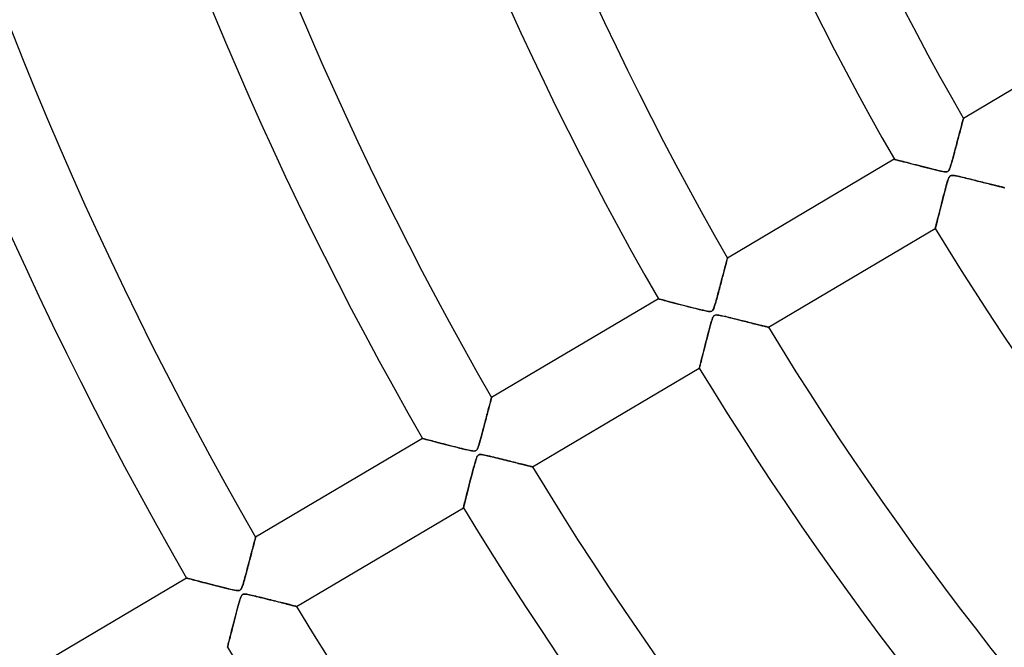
# Model space of a CAD drawing. Header units: millimetres. Extents: x -790 to 790, y -790 to 790.
# Tile 12 of 62: x -438 to -316, y -250 to -172. Entities that reach past the tile are written whole.
import ezdxf

# ---------------------------------------------------------------- set-up
doc = ezdxf.new("R2010")
doc.units = ezdxf.units.MM
doc.layers.add('HIDDEN', color=7, linetype='Continuous')
doc.layers.add('THICK', color=7, linetype='Continuous')

msp = doc.modelspace()

# ---------------------------------------------------------------- linework, layer by layer
at = {"layer": 'HIDDEN'}
for p, q in [((-321.33, -185.01), (-321.29, -184.86)), ((-321.29, -184.86), (-321.26, -184.73)), ((-321.26, -184.73), (-321.22, -184.6)), ((-321.22, -184.6), (-321.19, -184.48)), ((-321.19, -184.48), (-321.16, -184.38)), ((-321.16, -184.38), (-321.14, -184.29)), ((-321.14, -184.29), (-321.12, -184.22)), ((-321.12, -184.22), (-321.11, -184.16)), ((-321.11, -184.16), (-321.09, -184.12)), ((-321.09, -184.09), (-321.09, -184.08)), ((-321.09, -184.12), (-321.09, -184.09)), ((-321.67, -186.28), (-321.61, -186.07)), ((-321.61, -186.07), (-321.56, -185.88)), ((-321.56, -185.88), (-321.51, -185.69)), ((-321.51, -185.69), (-321.46, -185.51)), ((-321.46, -185.51), (-321.42, -185.34)), ((-321.42, -185.34), (-321.37, -185.17)), ((-321.37, -185.17), (-321.33, -185.01)), ((-322.03, -187.64), (-321.96, -187.4)), ((-321.96, -187.4), (-321.9, -187.16)), ((-321.9, -187.16), (-321.84, -186.93)), ((-321.84, -186.93), (-321.78, -186.71)), ((-321.78, -186.71), (-321.72, -186.49)), ((-321.72, -186.49), (-321.67, -186.28)), ((-322.35, -188.87), (-322.29, -188.64)), ((-322.29, -188.64), (-322.23, -188.4)), ((-322.23, -188.4), (-322.16, -188.15)), ((-322.16, -188.15), (-322.09, -187.89)), ((-322.09, -187.89), (-322.03, -187.64)), ((-329.68, -189.16), (-329.66, -189.17)), ((-329.66, -189.17), (-329.6, -189.18)), ((-329.6, -189.18), (-329.5, -189.21)), ((-329.5, -189.21), (-329.37, -189.24)), ((-329.37, -189.24), (-329.2, -189.29)), ((-329.2, -189.29), (-329, -189.34)), ((-329, -189.34), (-328.78, -189.4)), ((-328.78, -189.4), (-328.53, -189.46)), ((-328.53, -189.46), (-328.25, -189.53)), ((-328.25, -189.53), (-327.96, -189.61)), ((-327.96, -189.61), (-327.65, -189.69)), ((-327.65, -189.69), (-327.33, -189.77)), ((-327.33, -189.77), (-326.99, -189.86)), ((-326.99, -189.86), (-326.65, -189.95)), ((-322.67, -189.98), (-322.63, -189.84)), ((-322.63, -189.84), (-322.58, -189.67)), ((-322.58, -189.67), (-322.53, -189.49)), ((-322.53, -189.49), (-322.47, -189.3)), ((-322.47, -189.3), (-322.41, -189.09)), ((-322.41, -189.09), (-322.35, -188.87)), ((-326.65, -189.95), (-326.3, -190.04)), ((-326.3, -190.04), (-325.94, -190.13)), ((-325.94, -190.13), (-325.59, -190.22)), ((-325.59, -190.22), (-325.24, -190.31)), ((-325.24, -190.31), (-324.89, -190.39)), ((-324.89, -190.39), (-324.55, -190.48)), ((-324.55, -190.48), (-324.22, -190.56)), ((-324.22, -190.56), (-323.92, -190.62)), ((-323.92, -190.62), (-323.66, -190.68)), ((-323.66, -190.68), (-323.45, -190.71)), ((-323.45, -190.71), (-323.3, -190.72)), ((-323.3, -190.72), (-323.2, -190.72)), ((-323.2, -190.72), (-323.12, -190.71)), ((-323.12, -190.71), (-323.05, -190.68)), ((-323.05, -190.68), (-322.99, -190.65)), ((-322.99, -190.65), (-322.94, -190.6)), ((-322.94, -190.6), (-322.89, -190.53)), ((-322.89, -190.53), (-322.84, -190.45)), ((-322.84, -190.45), (-322.8, -190.34)), ((-322.8, -190.34), (-322.75, -190.23)), ((-322.75, -190.23), (-322.71, -190.11)), ((-322.71, -190.11), (-322.67, -189.98)), ((-323.14, -192.16), (-323.19, -192.37)), ((-323.08, -191.97), (-323.14, -192.16)), ((-323.02, -191.8), (-323.08, -191.97)), ((-322.97, -191.65), (-323.02, -191.8)), ((-322.92, -191.52), (-322.97, -191.65)), ((-322.87, -191.41), (-322.92, -191.52)), ((-322.81, -191.32), (-322.87, -191.41)), ((-322.75, -191.25), (-322.81, -191.32)), ((-322.68, -191.2), (-322.75, -191.25)), ((-322.6, -191.17), (-322.68, -191.2)), ((-322.49, -191.16), (-322.6, -191.17)), ((-322.36, -191.17), (-322.49, -191.16)), ((-322.19, -191.19), (-322.36, -191.17)), ((-322, -191.22), (-322.19, -191.19)), ((-321.79, -191.26), (-322, -191.22)), ((-321.56, -191.31), (-321.79, -191.26)), ((-321.33, -191.37), (-321.56, -191.31)), ((-321.1, -191.42), (-321.33, -191.37)), ((-320.87, -191.47), (-321.1, -191.42)), ((-320.65, -191.53), (-320.87, -191.47)), ((-320.42, -191.59), (-320.65, -191.53)), ((-320.2, -191.64), (-320.42, -191.59)), ((-319.97, -191.7), (-320.2, -191.64)), ((-319.75, -191.75), (-319.97, -191.7)), ((-319.53, -191.81), (-319.75, -191.75)), ((-319.32, -191.86), (-319.53, -191.81)), ((-319.11, -191.91), (-319.32, -191.86)), ((-318.9, -191.96), (-319.11, -191.91)), ((-318.69, -192.02), (-318.9, -191.96)), ((-318.49, -192.07), (-318.69, -192.02)), ((-318.3, -192.11), (-318.49, -192.07)), ((-318.1, -192.16), (-318.3, -192.11)), ((-317.92, -192.21), (-318.1, -192.16)), ((-317.74, -192.25), (-317.92, -192.21)), ((-317.56, -192.3), (-317.74, -192.25)), ((-317.39, -192.34), (-317.56, -192.3)), ((-323.48, -193.44), (-323.57, -193.76)), ((-323.4, -193.14), (-323.48, -193.44)), ((-323.33, -192.86), (-323.4, -193.14)), ((-323.26, -192.6), (-323.33, -192.86)), ((-323.19, -192.37), (-323.26, -192.6)), ((-317.23, -192.38), (-317.39, -192.34)), ((-317.07, -192.42), (-317.23, -192.38)), ((-316.93, -192.46), (-317.07, -192.42)), ((-316.79, -192.49), (-316.93, -192.46)), ((-316.66, -192.52), (-316.79, -192.49)), ((-316.54, -192.55), (-316.66, -192.52)), ((-316.43, -192.58), (-316.54, -192.55)), ((-316.33, -192.6), (-316.43, -192.58)), ((-316.24, -192.63), (-316.33, -192.6)), ((-316.17, -192.64), (-316.24, -192.63)), ((-316.11, -192.66), (-316.17, -192.64)), ((-316.06, -192.67), (-316.11, -192.66)), ((-316.02, -192.68), (-316.06, -192.67)), ((-316, -192.69), (-316.02, -192.68)), ((-315.99, -192.69), (-316, -192.69)), ((-323.82, -194.76), (-323.9, -195.07)), ((-323.74, -194.43), (-323.82, -194.76)), ((-323.65, -194.09), (-323.74, -194.43)), ((-323.57, -193.76), (-323.65, -194.09)), ((-324.12, -195.93), (-324.19, -196.19)), ((-324.05, -195.66), (-324.12, -195.93)), ((-323.98, -195.37), (-324.05, -195.66)), ((-323.9, -195.07), (-323.98, -195.37)), ((-324.41, -197.06), (-324.45, -197.24)), ((-324.36, -196.87), (-324.41, -197.06)), ((-324.31, -196.66), (-324.36, -196.87)), ((-324.25, -196.43), (-324.31, -196.66)), ((-324.19, -196.19), (-324.25, -196.43)), ((-324.58, -197.75), (-324.59, -197.77)), ((-324.57, -197.71), (-324.58, -197.75)), ((-324.55, -197.63), (-324.57, -197.71)), ((-324.52, -197.52), (-324.55, -197.63)), ((-324.49, -197.39), (-324.52, -197.52)), ((-324.45, -197.24), (-324.49, -197.39)), ((-350.64, -202.21), (-350.61, -202.08)), ((-350.61, -202.08), (-350.57, -201.95)), ((-350.57, -201.95), (-350.54, -201.84)), ((-350.54, -201.84), (-350.52, -201.74)), ((-350.52, -201.74), (-350.49, -201.65)), ((-350.49, -201.65), (-350.47, -201.58)), ((-350.47, -201.58), (-350.46, -201.52)), ((-350.46, -201.52), (-350.45, -201.47)), ((-350.45, -201.47), (-350.44, -201.45)), ((-350.44, -201.45), (-350.44, -201.44)), ((-350.95, -203.39), (-350.9, -203.2)), ((-350.9, -203.2), (-350.86, -203.02)), ((-350.86, -203.02), (-350.81, -202.84)), ((-350.81, -202.84), (-350.76, -202.67)), ((-350.76, -202.67), (-350.72, -202.51)), ((-350.72, -202.51), (-350.68, -202.36)), ((-350.68, -202.36), (-350.64, -202.21)), ((-351.29, -204.68), (-351.23, -204.45)), ((-351.23, -204.45), (-351.17, -204.23)), ((-351.17, -204.23), (-351.12, -204.01)), ((-351.12, -204.01), (-351.06, -203.8)), ((-351.06, -203.8), (-351.01, -203.59)), ((-351.01, -203.59), (-350.95, -203.39)), ((-351.62, -205.89), (-351.55, -205.66)), ((-351.55, -205.66), (-351.49, -205.41)), ((-351.49, -205.41), (-351.42, -205.16)), ((-351.42, -205.16), (-351.36, -204.92)), ((-351.36, -204.92), (-351.29, -204.68)), ((-359.03, -206.52), (-359.01, -206.53)), ((-359.01, -206.53), (-358.95, -206.54)), ((-358.95, -206.54), (-358.84, -206.57)), ((-358.84, -206.57), (-358.7, -206.61)), ((-358.7, -206.61), (-358.52, -206.65)), ((-358.52, -206.65), (-358.31, -206.71)), ((-358.31, -206.71), (-358.07, -206.77)), ((-358.07, -206.77), (-357.8, -206.84)), ((-357.8, -206.84), (-357.51, -206.92)), ((-357.51, -206.92), (-357.2, -207)), ((-357.2, -207), (-356.87, -207.08)), ((-351.95, -207.1), (-351.9, -206.93)), ((-351.9, -206.93), (-351.85, -206.75)), ((-351.85, -206.75), (-351.79, -206.55)), ((-351.79, -206.55), (-351.74, -206.34)), ((-351.74, -206.34), (-351.68, -206.12)), ((-351.68, -206.12), (-351.62, -205.89)), ((-356.87, -207.08), (-356.53, -207.17)), ((-356.53, -207.17), (-356.17, -207.26)), ((-356.17, -207.26), (-355.8, -207.36)), ((-355.8, -207.36), (-355.43, -207.45)), ((-355.43, -207.45), (-355.06, -207.55)), ((-355.06, -207.55), (-354.69, -207.64)), ((-354.69, -207.64), (-354.32, -207.73)), ((-354.32, -207.73), (-353.95, -207.82)), ((-353.95, -207.82), (-353.6, -207.91)), ((-353.6, -207.91), (-353.28, -207.98)), ((-353.28, -207.98), (-353, -208.04)), ((-353, -208.04), (-352.79, -208.07)), ((-352.79, -208.07), (-352.64, -208.08)), ((-352.64, -208.08), (-352.54, -208.08)), ((-352.54, -208.08), (-352.47, -208.06)), ((-352.47, -208.06), (-352.4, -208.04)), ((-352.4, -208.04), (-352.34, -208.01)), ((-352.34, -208.01), (-352.3, -207.96)), ((-352.3, -207.96), (-352.25, -207.9)), ((-352.25, -207.9), (-352.2, -207.82)), ((-352.2, -207.82), (-352.16, -207.73)), ((-352.16, -207.73), (-352.12, -207.62)), ((-352.12, -207.62), (-352.08, -207.51)), ((-352.08, -207.51), (-352.04, -207.39)), ((-352.04, -207.39), (-351.99, -207.25)), ((-351.99, -207.25), (-351.95, -207.1)), ((-352.43, -209.31), (-352.5, -209.57)), ((-352.36, -209.09), (-352.43, -209.31)), ((-352.29, -208.91), (-352.36, -209.09)), ((-352.22, -208.76), (-352.29, -208.91)), ((-352.14, -208.65), (-352.22, -208.76)), ((-352.06, -208.57), (-352.14, -208.65)), ((-351.96, -208.53), (-352.06, -208.57)), ((-351.83, -208.52), (-351.96, -208.53)), ((-351.67, -208.53), (-351.83, -208.52)), ((-351.5, -208.55), (-351.67, -208.53)), ((-351.33, -208.58), (-351.5, -208.55)), ((-351.18, -208.61), (-351.33, -208.58)), ((-351.01, -208.65), (-351.18, -208.61)), ((-350.84, -208.69), (-351.01, -208.65)), ((-350.65, -208.73), (-350.84, -208.69)), ((-350.45, -208.78), (-350.65, -208.73)), ((-350.24, -208.83), (-350.45, -208.78)), ((-350.02, -208.88), (-350.24, -208.83)), ((-349.8, -208.94), (-350.02, -208.88)), ((-349.59, -208.99), (-349.8, -208.94)), ((-349.38, -209.04), (-349.59, -208.99)), ((-349.17, -209.09), (-349.38, -209.04)), ((-348.96, -209.15), (-349.17, -209.09)), ((-348.76, -209.2), (-348.96, -209.15)), ((-348.55, -209.25), (-348.76, -209.2)), ((-348.35, -209.3), (-348.55, -209.25)), ((-348.16, -209.35), (-348.35, -209.3)), ((-347.97, -209.39), (-348.16, -209.35)), ((-347.78, -209.44), (-347.97, -209.39)), ((-347.59, -209.49), (-347.78, -209.44)), ((-352.76, -210.53), (-352.85, -210.87)), ((-352.67, -210.19), (-352.76, -210.53)), ((-352.59, -209.87), (-352.67, -210.19)), ((-352.5, -209.57), (-352.59, -209.87)), ((-347.41, -209.53), (-347.59, -209.49)), ((-347.24, -209.58), (-347.41, -209.53)), ((-347.07, -209.62), (-347.24, -209.58)), ((-346.9, -209.66), (-347.07, -209.62)), ((-346.74, -209.7), (-346.9, -209.66)), ((-346.59, -209.74), (-346.74, -209.7)), ((-346.44, -209.78), (-346.59, -209.74)), ((-346.3, -209.81), (-346.44, -209.78)), ((-346.17, -209.84), (-346.3, -209.81)), ((-346.05, -209.87), (-346.17, -209.84)), ((-345.93, -209.9), (-346.05, -209.87)), ((-345.82, -209.93), (-345.93, -209.9)), ((-345.73, -209.95), (-345.82, -209.93)), ((-345.64, -209.97), (-345.73, -209.95)), ((-345.56, -209.99), (-345.64, -209.97)), ((-345.5, -210.01), (-345.56, -209.99)), ((-345.44, -210.02), (-345.5, -210.01)), ((-345.4, -210.03), (-345.44, -210.02)), ((-345.37, -210.04), (-345.4, -210.03)), ((-345.35, -210.05), (-345.37, -210.04)), ((-345.35, -210.05), (-345.35, -210.05)), ((-353.11, -211.85), (-353.19, -212.17)), ((-353.02, -211.53), (-353.11, -211.85)), ((-352.94, -211.2), (-353.02, -211.53)), ((-352.85, -210.87), (-352.94, -211.2)), ((-353.42, -213.08), (-353.49, -213.36)), ((-353.35, -212.79), (-353.42, -213.08)), ((-353.27, -212.48), (-353.35, -212.79)), ((-353.19, -212.17), (-353.27, -212.48)), ((-353.73, -214.28), (-353.77, -214.47)), ((-353.68, -214.08), (-353.73, -214.28)), ((-353.62, -213.86), (-353.68, -214.08)), ((-353.56, -213.62), (-353.62, -213.86)), ((-353.49, -213.36), (-353.56, -213.62)), ((-353.92, -215.07), (-353.94, -215.11)), ((-353.94, -215.11), (-353.94, -215.13)), ((-353.91, -215), (-353.92, -215.07)), ((-353.88, -214.9), (-353.91, -215)), ((-353.85, -214.78), (-353.88, -214.9)), ((-353.82, -214.63), (-353.85, -214.78)), ((-353.77, -214.47), (-353.82, -214.63)), ((-379.94, -219.38), (-379.91, -219.25)), ((-379.91, -219.25), (-379.88, -219.14)), ((-379.88, -219.14), (-379.86, -219.04)), ((-379.86, -219.04), (-379.83, -218.95)), ((-379.83, -218.95), (-379.82, -218.89)), ((-379.82, -218.89), (-379.8, -218.84)), ((-379.8, -218.81), (-379.79, -218.8)), ((-379.8, -218.84), (-379.8, -218.81)), ((-380.25, -220.55), (-380.2, -220.36)), ((-380.2, -220.36), (-380.15, -220.17)), ((-380.15, -220.17), (-380.11, -219.99)), ((-380.11, -219.99), (-380.06, -219.83)), ((-380.06, -219.83), (-380.02, -219.67)), ((-380.02, -219.67), (-379.98, -219.52)), ((-379.98, -219.52), (-379.94, -219.38)), ((-380.6, -221.86), (-380.54, -221.62)), ((-380.54, -221.62), (-380.48, -221.39)), ((-380.48, -221.39), (-380.42, -221.17)), ((-380.42, -221.17), (-380.36, -220.95)), ((-380.36, -220.95), (-380.31, -220.75)), ((-380.31, -220.75), (-380.25, -220.55)), ((-380.93, -223.11), (-380.86, -222.86)), ((-380.86, -222.86), (-380.79, -222.6)), ((-380.79, -222.6), (-380.73, -222.35)), ((-380.73, -222.35), (-380.66, -222.1)), ((-380.66, -222.1), (-380.6, -221.86)), ((-388.38, -223.88), (-388.37, -223.88)), ((-388.37, -223.88), (-388.31, -223.9)), ((-388.31, -223.9), (-388.23, -223.92)), ((-388.23, -223.92), (-388.11, -223.95)), ((-388.11, -223.95), (-387.96, -223.99)), ((-387.96, -223.99), (-387.77, -224.04)), ((-387.77, -224.04), (-387.57, -224.09)), ((-387.57, -224.09), (-387.33, -224.15)), ((-387.33, -224.15), (-387.08, -224.22)), ((-381.23, -224.2), (-381.17, -224.01)), ((-381.17, -224.01), (-381.11, -223.8)), ((-381.11, -223.8), (-381.06, -223.58)), ((-381.06, -223.58), (-380.99, -223.35)), ((-380.99, -223.35), (-380.93, -223.11)), ((-387.08, -224.22), (-386.8, -224.29)), ((-386.8, -224.29), (-386.51, -224.37)), ((-386.51, -224.37), (-386.19, -224.45)), ((-386.19, -224.45), (-385.87, -224.53)), ((-385.87, -224.53), (-385.53, -224.62)), ((-385.53, -224.62), (-385.19, -224.71)), ((-385.19, -224.71), (-384.84, -224.8)), ((-384.84, -224.8), (-384.48, -224.89)), ((-384.48, -224.89), (-384.13, -224.98)), ((-384.13, -224.98), (-383.77, -225.07)), ((-383.77, -225.07), (-383.42, -225.15)), ((-383.42, -225.15), (-383.08, -225.24)), ((-383.08, -225.24), (-382.75, -225.31)), ((-382.75, -225.31), (-382.47, -225.37)), ((-382.47, -225.37), (-382.23, -225.41)), ((-381.79, -225.41), (-381.73, -225.39)), ((-381.73, -225.39), (-381.68, -225.35)), ((-381.68, -225.35), (-381.63, -225.3)), ((-381.63, -225.3), (-381.58, -225.23)), ((-381.58, -225.23), (-381.54, -225.15)), ((-381.54, -225.15), (-381.49, -225.05)), ((-381.49, -225.05), (-381.45, -224.94)), ((-381.45, -224.94), (-381.41, -224.82)), ((-381.41, -224.82), (-381.37, -224.69)), ((-381.37, -224.69), (-381.33, -224.54)), ((-381.33, -224.54), (-381.28, -224.38)), ((-381.28, -224.38), (-381.23, -224.2)), ((-382.23, -225.41), (-382.06, -225.43)), ((-382.06, -225.43), (-381.94, -225.44)), ((-381.94, -225.44), (-381.86, -225.43)), ((-381.86, -225.43), (-381.79, -225.41)), ((-381.75, -226.59), (-381.8, -226.75)), ((-381.7, -226.44), (-381.75, -226.59)), ((-381.65, -226.3), (-381.7, -226.44)), ((-381.61, -226.19), (-381.65, -226.3)), ((-381.56, -226.1), (-381.61, -226.19)), ((-381.51, -226.02), (-381.56, -226.1)), ((-381.45, -225.96), (-381.51, -226.02)), ((-381.39, -225.92), (-381.45, -225.96)), ((-381.32, -225.89), (-381.39, -225.92)), ((-381.23, -225.88), (-381.32, -225.89)), ((-381.13, -225.88), (-381.23, -225.88)), ((-381, -225.89), (-381.13, -225.88)), ((-380.85, -225.91), (-381, -225.89)), ((-380.68, -225.94), (-380.85, -225.91)), ((-380.48, -225.98), (-380.68, -225.94)), ((-380.26, -226.03), (-380.48, -225.98)), ((-380.02, -226.09), (-380.26, -226.03)), ((-379.77, -226.15), (-380.02, -226.09)), ((-379.51, -226.21), (-379.77, -226.15)), ((-379.24, -226.27), (-379.51, -226.21)), ((-378.98, -226.34), (-379.24, -226.27)), ((-378.72, -226.4), (-378.98, -226.34)), ((-378.47, -226.47), (-378.72, -226.4)), ((-378.22, -226.53), (-378.47, -226.47)), ((-377.97, -226.59), (-378.22, -226.53)), ((-377.72, -226.65), (-377.97, -226.59)), ((-382.1, -227.85), (-382.18, -228.12)), ((-382.04, -227.59), (-382.1, -227.85)), ((-381.97, -227.35), (-382.04, -227.59)), ((-381.91, -227.13), (-381.97, -227.35)), ((-381.85, -226.93), (-381.91, -227.13)), ((-381.8, -226.75), (-381.85, -226.93)), ((-377.49, -226.71), (-377.72, -226.65)), ((-377.25, -226.77), (-377.49, -226.71)), ((-377.03, -226.83), (-377.25, -226.77)), ((-376.81, -226.88), (-377.03, -226.83)), ((-376.6, -226.93), (-376.81, -226.88)), ((-376.39, -226.99), (-376.6, -226.93)), ((-376.19, -227.03), (-376.39, -226.99)), ((-376, -227.08), (-376.19, -227.03)), ((-375.83, -227.13), (-376, -227.08)), ((-375.66, -227.17), (-375.83, -227.13)), ((-375.5, -227.21), (-375.66, -227.17)), ((-375.35, -227.24), (-375.5, -227.21)), ((-375.22, -227.28), (-375.35, -227.24)), ((-375.1, -227.31), (-375.22, -227.28)), ((-375, -227.33), (-375.1, -227.31)), ((-374.91, -227.36), (-375, -227.33)), ((-374.83, -227.37), (-374.91, -227.36)), ((-374.78, -227.39), (-374.83, -227.37)), ((-374.74, -227.4), (-374.78, -227.39)), ((-374.71, -227.41), (-374.74, -227.4)), ((-374.7, -227.41), (-374.71, -227.41)), ((-382.41, -229), (-382.48, -229.3)), ((-382.33, -228.7), (-382.41, -229)), ((-382.25, -228.4), (-382.33, -228.7)), ((-382.18, -228.12), (-382.25, -228.4)), ((-382.7, -230.13), (-382.76, -230.39)), ((-382.63, -229.86), (-382.7, -230.13)), ((-382.56, -229.58), (-382.63, -229.86)), ((-382.48, -229.3), (-382.56, -229.58)), ((-383.04, -231.5), (-383.09, -231.69)), ((-382.99, -231.3), (-383.04, -231.5)), ((-382.94, -231.09), (-382.99, -231.3)), ((-382.88, -230.87), (-382.94, -231.09)), ((-382.82, -230.64), (-382.88, -230.87)), ((-382.76, -230.39), (-382.82, -230.64)), ((-383.28, -232.43), (-383.29, -232.47)), ((-383.29, -232.47), (-383.29, -232.49)), ((-383.26, -232.36), (-383.28, -232.43)), ((-383.24, -232.27), (-383.26, -232.36)), ((-383.21, -232.15), (-383.24, -232.27)), ((-383.17, -232.01), (-383.21, -232.15)), ((-383.13, -231.86), (-383.17, -232.01)), ((-383.09, -231.69), (-383.13, -231.86)), ((-409.25, -236.55), (-409.22, -236.43)), ((-409.22, -236.43), (-409.19, -236.34)), ((-409.19, -236.34), (-409.17, -236.26)), ((-409.17, -236.26), (-409.16, -236.2)), ((-409.16, -236.2), (-409.15, -236.17)), ((-409.15, -236.17), (-409.15, -236.16)), ((-409.57, -237.75), (-409.51, -237.55)), ((-409.51, -237.55), (-409.46, -237.35)), ((-409.46, -237.35), (-409.41, -237.16)), ((-409.41, -237.16), (-409.36, -236.99)), ((-409.36, -236.99), (-409.32, -236.83)), ((-409.32, -236.83), (-409.28, -236.68)), ((-409.28, -236.68), (-409.25, -236.55)), ((-409.88, -238.95), (-409.81, -238.69)), ((-409.81, -238.69), (-409.75, -238.44)), ((-409.75, -238.44), (-409.68, -238.2)), ((-409.68, -238.2), (-409.62, -237.97)), ((-409.62, -237.97), (-409.57, -237.75)), ((-410.25, -240.37), (-410.18, -240.07)), ((-410.18, -240.07), (-410.1, -239.78)), ((-410.1, -239.78), (-410.02, -239.5)), ((-410.02, -239.5), (-409.95, -239.22)), ((-409.95, -239.22), (-409.88, -238.95)), ((-417.74, -241.24), (-417.72, -241.24)), ((-417.72, -241.24), (-417.67, -241.26)), ((-417.67, -241.26), (-417.59, -241.28)), ((-417.59, -241.28), (-417.47, -241.31)), ((-417.47, -241.31), (-417.33, -241.35)), ((-410.54, -241.41), (-410.47, -241.17)), ((-410.47, -241.17), (-410.4, -240.92)), ((-410.4, -240.92), (-410.33, -240.65)), ((-410.33, -240.65), (-410.25, -240.37)), ((-417.33, -241.35), (-417.16, -241.39)), ((-417.16, -241.39), (-416.97, -241.44)), ((-416.97, -241.44), (-416.75, -241.5)), ((-416.75, -241.5), (-416.52, -241.56)), ((-416.52, -241.56), (-416.26, -241.62)), ((-416.26, -241.62), (-416, -241.69)), ((-416, -241.69), (-415.71, -241.77)), ((-415.71, -241.77), (-415.42, -241.84)), ((-415.42, -241.84), (-415.12, -241.92)), ((-415.12, -241.92), (-414.81, -242)), ((-414.81, -242), (-414.49, -242.08)), ((-414.49, -242.08), (-414.17, -242.16)), ((-414.17, -242.16), (-413.85, -242.24)), ((-413.85, -242.24), (-413.53, -242.33)), ((-413.53, -242.33), (-413.21, -242.41)), ((-413.21, -242.41), (-412.89, -242.48)), ((-412.89, -242.48), (-412.57, -242.56)), ((-410.97, -242.64), (-410.91, -242.55)), ((-410.91, -242.55), (-410.86, -242.43)), ((-410.86, -242.43), (-410.81, -242.3)), ((-410.81, -242.3), (-410.76, -242.16)), ((-410.76, -242.16), (-410.71, -242.01)), ((-410.71, -242.01), (-410.66, -241.83)), ((-410.66, -241.83), (-410.6, -241.63)), ((-410.6, -241.63), (-410.54, -241.41)), ((-412.57, -242.56), (-412.27, -242.63)), ((-412.27, -242.63), (-412, -242.69)), ((-412, -242.69), (-411.76, -242.74)), ((-411.76, -242.74), (-411.56, -242.78)), ((-411.56, -242.78), (-411.4, -242.79)), ((-411.4, -242.79), (-411.27, -242.8)), ((-411.27, -242.8), (-411.17, -242.78)), ((-411.17, -242.78), (-411.09, -242.75)), ((-411.09, -242.75), (-411.03, -242.7)), ((-411.04, -243.75), (-411.09, -243.92)), ((-410.98, -243.6), (-411.04, -243.75)), ((-411.03, -242.7), (-410.97, -242.64)), ((-410.93, -243.49), (-410.98, -243.6)), ((-410.88, -243.4), (-410.93, -243.49)), ((-410.82, -243.34), (-410.88, -243.4)), ((-410.76, -243.29), (-410.82, -243.34)), ((-410.69, -243.26), (-410.76, -243.29)), ((-410.6, -243.24), (-410.69, -243.26)), ((-410.5, -243.24), (-410.6, -243.24)), ((-410.38, -243.24), (-410.5, -243.24)), ((-410.25, -243.26), (-410.38, -243.24)), ((-410.11, -243.28), (-410.25, -243.26)), ((-409.95, -243.32), (-410.11, -243.28)), ((-409.77, -243.35), (-409.95, -243.32)), ((-409.57, -243.4), (-409.77, -243.35)), ((-409.36, -243.45), (-409.57, -243.4)), ((-409.13, -243.5), (-409.36, -243.45)), ((-408.9, -243.56), (-409.13, -243.5)), ((-408.66, -243.62), (-408.9, -243.56)), ((-408.42, -243.67), (-408.66, -243.62)), ((-408.18, -243.73), (-408.42, -243.67)), ((-407.95, -243.79), (-408.18, -243.73)), ((-411.38, -244.93), (-411.47, -245.24)), ((-411.3, -244.63), (-411.38, -244.93)), ((-411.23, -244.36), (-411.3, -244.63)), ((-411.16, -244.12), (-411.23, -244.36)), ((-411.09, -243.92), (-411.16, -244.12)), ((-407.72, -243.85), (-407.95, -243.79)), ((-407.49, -243.91), (-407.72, -243.85)), ((-407.27, -243.96), (-407.49, -243.91)), ((-407.05, -244.02), (-407.27, -243.96)), ((-406.83, -244.07), (-407.05, -244.02)), ((-406.61, -244.13), (-406.83, -244.07)), ((-406.41, -244.18), (-406.61, -244.13)), ((-406.2, -244.23), (-406.41, -244.18)), ((-406, -244.28), (-406.2, -244.23)), ((-405.81, -244.33), (-406, -244.28)), ((-405.62, -244.37), (-405.81, -244.33)), ((-405.44, -244.42), (-405.62, -244.37)), ((-405.27, -244.46), (-405.44, -244.42)), ((-405.11, -244.5), (-405.27, -244.46)), ((-404.95, -244.54), (-405.11, -244.5)), ((-404.81, -244.58), (-404.95, -244.54)), ((-404.67, -244.61), (-404.81, -244.58)), ((-404.55, -244.64), (-404.67, -244.61)), ((-404.44, -244.67), (-404.55, -244.64)), ((-404.34, -244.7), (-404.44, -244.67)), ((-404.25, -244.72), (-404.34, -244.7)), ((-404.18, -244.73), (-404.25, -244.72)), ((-404.13, -244.75), (-404.18, -244.73)), ((-404.09, -244.76), (-404.13, -244.75)), ((-404.06, -244.76), (-404.09, -244.76)), ((-404.06, -244.77), (-404.06, -244.76)), ((-411.64, -245.93), (-411.73, -246.26)), ((-411.55, -245.58), (-411.64, -245.93)), ((-411.47, -245.24), (-411.55, -245.58)), ((-411.98, -247.21), (-412.05, -247.5)), ((-411.9, -246.91), (-411.98, -247.21)), ((-411.82, -246.59), (-411.9, -246.91)), ((-411.73, -246.26), (-411.82, -246.59)), ((-412.31, -248.53), (-412.37, -248.75)), ((-412.25, -248.3), (-412.31, -248.53)), ((-412.19, -248.05), (-412.25, -248.3)), ((-412.12, -247.78), (-412.19, -248.05)), ((-412.05, -247.5), (-412.12, -247.78)), ((-412.64, -249.83), (-412.65, -249.85)), ((-412.63, -249.8), (-412.64, -249.83)), ((-412.62, -249.74), (-412.63, -249.8)), ((-412.6, -249.66), (-412.62, -249.74)), ((-412.57, -249.55), (-412.6, -249.66)), ((-412.54, -249.43), (-412.57, -249.55)), ((-412.5, -249.29), (-412.54, -249.43)), ((-412.46, -249.13), (-412.5, -249.29)), ((-412.42, -248.95), (-412.46, -249.13)), ((-412.37, -248.75), (-412.42, -248.95))]:
    msp.add_line(p, q, dxfattribs=at)
for radius, start, end in [(682, 179.99998, 0), (625, 179.99998, 0), (677.5, 180.00002, 0), (620, 199.42291, 234.79165), (619.99, 199.42262, 234.79136)]:
    msp.add_arc((0, 0), radius, start, end, dxfattribs=at)
msp.add_ellipse((-273.99, -646.86), major_axis=(426.57, 340.18), ratio=0.987688, start_param=1.004743, end_param=1.570796, dxfattribs=at)
at = {"layer": 'THICK'}
for p, q in [((-300.32, -171.8), (-321.09, -184.08)), ((-321.29, -184.87), (-321.33, -185.01)), ((-321.26, -184.74), (-321.29, -184.87)), ((-321.23, -184.62), (-321.26, -184.74)), ((-321.2, -184.51), (-321.23, -184.62)), ((-321.17, -184.41), (-321.2, -184.51)), ((-321.15, -184.33), (-321.17, -184.41)), ((-321.13, -184.25), (-321.15, -184.33)), ((-321.11, -184.19), (-321.13, -184.25)), ((-321.1, -184.14), (-321.11, -184.19)), ((-321.09, -184.11), (-321.1, -184.14)), ((-321.09, -184.08), (-321.09, -184.09)), ((-321.09, -184.09), (-321.09, -184.11)), ((-321.64, -186.18), (-321.69, -186.37)), ((-321.59, -186), (-321.64, -186.18)), ((-321.54, -185.82), (-321.59, -186)), ((-321.5, -185.64), (-321.54, -185.82)), ((-321.45, -185.47), (-321.5, -185.64)), ((-321.41, -185.31), (-321.45, -185.47)), ((-321.37, -185.15), (-321.41, -185.31)), ((-321.33, -185.01), (-321.37, -185.15)), ((-321.96, -187.39), (-322.02, -187.61)), ((-321.9, -187.18), (-321.96, -187.39)), ((-321.85, -186.97), (-321.9, -187.18)), ((-321.8, -186.77), (-321.85, -186.97)), ((-321.74, -186.57), (-321.8, -186.77)), ((-321.69, -186.37), (-321.74, -186.57)), ((-322.25, -188.49), (-322.31, -188.71)), ((-322.19, -188.27), (-322.25, -188.49)), ((-322.13, -188.04), (-322.19, -188.27)), ((-322.07, -187.82), (-322.13, -188.04)), ((-322.02, -187.61), (-322.07, -187.82)), ((-329.68, -189.16), (-350.44, -201.44)), ((-329.66, -189.17), (-329.68, -189.16)), ((-329.61, -189.18), (-329.66, -189.17)), ((-329.54, -189.2), (-329.61, -189.18)), ((-329.43, -189.23), (-329.54, -189.2)), ((-329.3, -189.26), (-329.43, -189.23)), ((-329.15, -189.3), (-329.3, -189.26)), ((-328.97, -189.35), (-329.15, -189.3)), ((-328.78, -189.4), (-328.97, -189.35)), ((-328.57, -189.45), (-328.78, -189.4)), ((-328.34, -189.51), (-328.57, -189.45)), ((-328.1, -189.57), (-328.34, -189.51)), ((-327.84, -189.64), (-328.1, -189.57)), ((-327.57, -189.71), (-327.84, -189.64)), ((-327.28, -189.79), (-327.57, -189.71)), ((-326.98, -189.86), (-327.28, -189.79)), ((-326.67, -189.94), (-326.98, -189.86)), ((-322.63, -189.84), (-322.69, -190.05)), ((-322.56, -189.62), (-322.63, -189.84)), ((-322.5, -189.39), (-322.56, -189.62)), ((-322.43, -189.17), (-322.5, -189.39)), ((-322.37, -188.94), (-322.43, -189.17)), ((-322.31, -188.71), (-322.37, -188.94)), ((-326.34, -190.03), (-326.67, -189.94)), ((-326.01, -190.11), (-326.34, -190.03)), ((-325.68, -190.2), (-326.01, -190.11)), ((-325.36, -190.28), (-325.68, -190.2)), ((-325.05, -190.35), (-325.36, -190.28)), ((-324.77, -190.42), (-325.05, -190.35)), ((-324.51, -190.49), (-324.77, -190.42)), ((-324.28, -190.54), (-324.51, -190.49)), ((-324.06, -190.59), (-324.28, -190.54)), ((-323.87, -190.63), (-324.06, -190.59)), ((-323.69, -190.67), (-323.87, -190.63)), ((-323.53, -190.7), (-323.69, -190.67)), ((-323.39, -190.71), (-323.53, -190.7)), ((-323.27, -190.72), (-323.39, -190.71)), ((-323.17, -190.72), (-323.27, -190.72)), ((-323.08, -190.69), (-323.17, -190.72)), ((-323, -190.65), (-323.08, -190.69)), ((-322.94, -190.59), (-323, -190.65)), ((-322.88, -190.51), (-322.94, -190.59)), ((-322.82, -190.39), (-322.88, -190.51)), ((-322.76, -190.24), (-322.82, -190.39)), ((-322.69, -190.05), (-322.76, -190.24)), ((-323.27, -192.64), (-323.18, -192.31)), ((-323.18, -192.31), (-323.09, -192.02)), ((-323.09, -192.02), (-323.01, -191.77)), ((-323.01, -191.77), (-322.94, -191.57)), ((-322.94, -191.57), (-322.88, -191.43)), ((-322.88, -191.43), (-322.83, -191.34)), ((-322.83, -191.34), (-322.78, -191.28)), ((-322.78, -191.28), (-322.73, -191.23)), ((-322.73, -191.23), (-322.67, -191.19)), ((-322.67, -191.19), (-322.6, -191.17)), ((-322.6, -191.17), (-322.52, -191.16)), ((-322.52, -191.16), (-322.42, -191.16)), ((-322.42, -191.16), (-322.31, -191.17)), ((-322.31, -191.17), (-322.19, -191.19)), ((-322.19, -191.19), (-322.06, -191.21)), ((-322.06, -191.21), (-321.93, -191.23)), ((-321.93, -191.23), (-321.78, -191.26)), ((-321.78, -191.26), (-321.61, -191.3)), ((-321.61, -191.3), (-321.43, -191.34)), ((-321.43, -191.34), (-321.23, -191.39)), ((-321.23, -191.39), (-321.02, -191.44)), ((-321.02, -191.44), (-320.8, -191.49)), ((-320.8, -191.49), (-320.57, -191.55)), ((-320.57, -191.55), (-320.33, -191.61)), ((-320.33, -191.61), (-320.08, -191.67)), ((-320.08, -191.67), (-319.82, -191.73)), ((-319.82, -191.73), (-319.57, -191.8)), ((-319.57, -191.8), (-319.33, -191.86)), ((-319.33, -191.86), (-319.09, -191.92)), ((-319.09, -191.92), (-318.86, -191.97)), ((-318.86, -191.97), (-318.63, -192.03)), ((-318.63, -192.03), (-318.41, -192.09)), ((-318.41, -192.09), (-318.2, -192.14)), ((-318.2, -192.14), (-318, -192.19)), ((-318, -192.19), (-317.8, -192.24)), ((-317.8, -192.24), (-317.61, -192.29)), ((-317.61, -192.29), (-317.43, -192.33)), ((-323.55, -193.68), (-323.45, -193.33)), ((-323.45, -193.33), (-323.36, -192.98)), ((-323.36, -192.98), (-323.27, -192.64)), ((-317.43, -192.33), (-317.26, -192.37)), ((-317.26, -192.37), (-317.09, -192.42)), ((-317.09, -192.42), (-316.93, -192.45)), ((-316.93, -192.45), (-316.78, -192.49)), ((-316.78, -192.49), (-316.64, -192.53)), ((-316.64, -192.53), (-316.52, -192.56)), ((-316.52, -192.56), (-316.4, -192.59)), ((-316.4, -192.59), (-316.3, -192.61)), ((-316.3, -192.61), (-316.21, -192.64)), ((-316.21, -192.64), (-316.13, -192.65)), ((-316.13, -192.65), (-316.07, -192.67)), ((-316.07, -192.67), (-316.03, -192.68)), ((-316.03, -192.68), (-316, -192.69)), ((-316, -192.69), (-315.99, -192.69)), ((-323.91, -195.08), (-323.82, -194.74)), ((-323.82, -194.74), (-323.73, -194.38)), ((-323.73, -194.38), (-323.64, -194.03)), ((-323.64, -194.03), (-323.55, -193.68)), ((-324.15, -196.05), (-324.07, -195.74)), ((-324.07, -195.74), (-323.99, -195.42)), ((-323.99, -195.42), (-323.91, -195.08)), ((-324.47, -197.29), (-324.42, -197.09)), ((-324.42, -197.09), (-324.36, -196.87)), ((-324.36, -196.87), (-324.3, -196.62)), ((-324.3, -196.62), (-324.23, -196.34)), ((-324.23, -196.34), (-324.15, -196.05)), ((-345.35, -210.05), (-324.59, -197.77)), ((-324.59, -197.77), (-324.58, -197.75)), ((-324.58, -197.75), (-324.57, -197.69)), ((-324.57, -197.69), (-324.54, -197.59)), ((-324.54, -197.59), (-324.51, -197.46)), ((-324.51, -197.46), (-324.47, -197.29)), ((-350.59, -202.02), (-350.62, -202.13)), ((-350.56, -201.91), (-350.59, -202.02)), ((-350.54, -201.82), (-350.56, -201.91)), ((-350.52, -201.73), (-350.54, -201.82)), ((-350.5, -201.65), (-350.52, -201.73)), ((-350.48, -201.59), (-350.5, -201.65)), ((-350.46, -201.54), (-350.48, -201.59)), ((-350.45, -201.49), (-350.46, -201.54)), ((-350.44, -201.45), (-350.45, -201.46)), ((-350.45, -201.46), (-350.45, -201.49)), ((-350.44, -201.44), (-350.44, -201.45)), ((-350.94, -203.32), (-350.98, -203.5)), ((-350.89, -203.15), (-350.94, -203.32)), ((-350.85, -202.99), (-350.89, -203.15)), ((-350.81, -202.83), (-350.85, -202.99)), ((-350.77, -202.68), (-350.81, -202.83)), ((-350.73, -202.53), (-350.77, -202.68)), ((-350.69, -202.39), (-350.73, -202.53)), ((-350.66, -202.26), (-350.69, -202.39)), ((-350.62, -202.13), (-350.66, -202.26)), ((-351.23, -204.44), (-351.28, -204.64)), ((-351.18, -204.24), (-351.23, -204.44)), ((-351.13, -204.05), (-351.18, -204.24)), ((-351.08, -203.86), (-351.13, -204.05)), ((-351.03, -203.68), (-351.08, -203.86)), ((-350.98, -203.5), (-351.03, -203.68)), ((-351.56, -205.67), (-351.61, -205.88)), ((-351.5, -205.46), (-351.56, -205.67)), ((-351.44, -205.25), (-351.5, -205.46)), ((-351.39, -205.04), (-351.44, -205.25)), ((-351.33, -204.84), (-351.39, -205.04)), ((-351.28, -204.64), (-351.33, -204.84)), ((-359.03, -206.52), (-379.79, -218.8)), ((-359.02, -206.52), (-359.03, -206.52)), ((-358.97, -206.54), (-359.02, -206.52)), ((-358.9, -206.55), (-358.97, -206.54)), ((-358.8, -206.58), (-358.9, -206.55)), ((-358.68, -206.61), (-358.8, -206.58)), ((-358.54, -206.65), (-358.68, -206.61)), ((-358.37, -206.69), (-358.54, -206.65)), ((-358.19, -206.74), (-358.37, -206.69)), ((-357.98, -206.79), (-358.19, -206.74)), ((-357.76, -206.85), (-357.98, -206.79)), ((-357.52, -206.91), (-357.76, -206.85)), ((-357.26, -206.98), (-357.52, -206.91)), ((-356.98, -207.05), (-357.26, -206.98)), ((-351.89, -206.9), (-351.94, -207.08)), ((-351.84, -206.72), (-351.89, -206.9)), ((-351.78, -206.52), (-351.84, -206.72)), ((-351.73, -206.31), (-351.78, -206.52)), ((-351.67, -206.09), (-351.73, -206.31)), ((-351.61, -205.88), (-351.67, -206.09)), ((-356.69, -207.13), (-356.98, -207.05)), ((-356.39, -207.21), (-356.69, -207.13)), ((-356.08, -207.29), (-356.39, -207.21)), ((-355.76, -207.37), (-356.08, -207.29)), ((-355.43, -207.45), (-355.76, -207.37)), ((-355.1, -207.54), (-355.43, -207.45)), ((-354.77, -207.62), (-355.1, -207.54)), ((-354.43, -207.71), (-354.77, -207.62)), ((-354.1, -207.79), (-354.43, -207.71)), ((-353.77, -207.87), (-354.1, -207.79)), ((-353.47, -207.94), (-353.77, -207.87)), ((-353.21, -208), (-353.47, -207.94)), ((-352.98, -208.04), (-353.21, -208)), ((-352.79, -208.07), (-352.98, -208.04)), ((-352.62, -208.08), (-352.79, -208.07)), ((-352.48, -208.07), (-352.62, -208.08)), ((-352.38, -208.03), (-352.48, -208.07)), ((-352.3, -207.96), (-352.38, -208.03)), ((-352.22, -207.86), (-352.3, -207.96)), ((-352.15, -207.71), (-352.22, -207.86)), ((-352.09, -207.55), (-352.15, -207.71)), ((-352.04, -207.39), (-352.09, -207.55)), ((-351.99, -207.24), (-352.04, -207.39)), ((-351.94, -207.08), (-351.99, -207.24)), ((-352.54, -209.7), (-352.45, -209.38)), ((-352.45, -209.38), (-352.36, -209.12)), ((-352.36, -209.12), (-352.29, -208.91)), ((-352.29, -208.91), (-352.23, -208.78)), ((-352.23, -208.78), (-352.18, -208.69)), ((-352.18, -208.69), (-352.13, -208.63)), ((-352.13, -208.63), (-352.08, -208.59)), ((-352.08, -208.59), (-352.02, -208.55)), ((-352.02, -208.55), (-351.96, -208.53)), ((-351.96, -208.53), (-351.88, -208.52)), ((-351.88, -208.52), (-351.79, -208.52)), ((-351.79, -208.52), (-351.69, -208.53)), ((-351.69, -208.53), (-351.57, -208.54)), ((-351.57, -208.54), (-351.45, -208.56)), ((-351.45, -208.56), (-351.33, -208.58)), ((-351.33, -208.58), (-351.19, -208.61)), ((-351.19, -208.61), (-351.03, -208.64)), ((-351.03, -208.64), (-350.86, -208.68)), ((-350.86, -208.68), (-350.68, -208.73)), ((-350.68, -208.73), (-350.48, -208.77)), ((-350.48, -208.77), (-350.27, -208.82)), ((-350.27, -208.82), (-350.05, -208.88)), ((-350.05, -208.88), (-349.82, -208.93)), ((-349.82, -208.93), (-349.58, -208.99)), ((-349.58, -208.99), (-349.33, -209.05)), ((-349.33, -209.05), (-349.08, -209.11)), ((-349.08, -209.11), (-348.84, -209.18)), ((-348.84, -209.18), (-348.6, -209.23)), ((-348.6, -209.23), (-348.37, -209.29)), ((-348.37, -209.29), (-348.15, -209.35)), ((-348.15, -209.35), (-347.93, -209.4)), ((-347.93, -209.4), (-347.71, -209.46)), ((-347.71, -209.46), (-347.51, -209.51)), ((-352.83, -210.78), (-352.73, -210.41)), ((-352.73, -210.41), (-352.63, -210.05)), ((-352.63, -210.05), (-352.54, -209.7)), ((-347.51, -209.51), (-347.31, -209.56)), ((-347.31, -209.56), (-347.12, -209.61)), ((-347.12, -209.61), (-346.93, -209.65)), ((-346.93, -209.65), (-346.76, -209.7)), ((-346.76, -209.7), (-346.59, -209.74)), ((-346.59, -209.74), (-346.42, -209.78)), ((-346.42, -209.78), (-346.27, -209.82)), ((-346.27, -209.82), (-346.12, -209.85)), ((-346.12, -209.85), (-345.99, -209.89)), ((-345.99, -209.89), (-345.86, -209.92)), ((-345.86, -209.92), (-345.75, -209.95)), ((-345.75, -209.95), (-345.65, -209.97)), ((-345.65, -209.97), (-345.56, -210)), ((-345.56, -210), (-345.48, -210.01)), ((-345.48, -210.01), (-345.43, -210.03)), ((-345.43, -210.03), (-345.38, -210.04)), ((-345.38, -210.04), (-345.36, -210.05)), ((-345.36, -210.05), (-345.35, -210.05)), ((-353.21, -212.26), (-353.12, -211.9)), ((-353.12, -211.9), (-353.02, -211.53)), ((-353.02, -211.53), (-352.93, -211.15)), ((-352.93, -211.15), (-352.83, -210.78)), ((-353.48, -213.3), (-353.39, -212.96)), ((-353.39, -212.96), (-353.3, -212.62)), ((-353.3, -212.62), (-353.21, -212.26)), ((-353.76, -214.41), (-353.7, -214.17)), ((-353.7, -214.17), (-353.63, -213.9)), ((-353.63, -213.9), (-353.56, -213.61)), ((-353.56, -213.61), (-353.48, -213.3)), ((-374.7, -227.41), (-353.94, -215.13)), ((-353.94, -215.13), (-353.93, -215.11)), ((-353.93, -215.11), (-353.92, -215.04)), ((-353.92, -215.04), (-353.89, -214.94)), ((-353.89, -214.94), (-353.86, -214.8)), ((-353.86, -214.8), (-353.81, -214.62)), ((-353.81, -214.62), (-353.76, -214.41)), ((-379.9, -219.2), (-379.93, -219.32)), ((-379.87, -219.1), (-379.9, -219.2)), ((-379.85, -219.01), (-379.87, -219.1)), ((-379.83, -218.93), (-379.85, -219.01)), ((-379.81, -218.87), (-379.83, -218.93)), ((-379.8, -218.83), (-379.81, -218.87)), ((-379.79, -218.81), (-379.8, -218.83)), ((-379.79, -218.8), (-379.79, -218.81)), ((-380.24, -220.48), (-380.29, -220.69)), ((-380.18, -220.29), (-380.24, -220.48)), ((-380.13, -220.1), (-380.18, -220.29)), ((-380.09, -219.92), (-380.13, -220.1)), ((-380.04, -219.75), (-380.09, -219.92)), ((-380, -219.59), (-380.04, -219.75)), ((-379.96, -219.45), (-380, -219.59)), ((-379.93, -219.32), (-379.96, -219.45)), ((-380.52, -221.58), (-380.59, -221.81)), ((-380.46, -221.34), (-380.52, -221.58)), ((-380.4, -221.12), (-380.46, -221.34)), ((-380.35, -220.9), (-380.4, -221.12)), ((-380.29, -220.69), (-380.35, -220.9)), ((-380.85, -222.81), (-380.92, -223.07)), ((-380.78, -222.55), (-380.85, -222.81)), ((-380.72, -222.3), (-380.78, -222.55)), ((-380.65, -222.05), (-380.72, -222.3)), ((-380.59, -221.81), (-380.65, -222.05)), ((-388.38, -223.88), (-409.15, -236.16)), ((-388.37, -223.88), (-388.38, -223.88)), ((-388.33, -223.9), (-388.37, -223.88)), ((-388.26, -223.91), (-388.33, -223.9)), ((-388.16, -223.94), (-388.26, -223.91)), ((-388.05, -223.97), (-388.16, -223.94)), ((-387.91, -224), (-388.05, -223.97)), ((-387.76, -224.04), (-387.91, -224)), ((-387.59, -224.09), (-387.76, -224.04)), ((-387.4, -224.14), (-387.59, -224.09)), ((-387.2, -224.19), (-387.4, -224.14)), ((-381.2, -224.1), (-381.26, -224.33)), ((-381.13, -223.85), (-381.2, -224.1)), ((-381.06, -223.59), (-381.13, -223.85)), ((-380.99, -223.33), (-381.06, -223.59)), ((-380.92, -223.07), (-380.99, -223.33)), ((-386.99, -224.24), (-387.2, -224.19)), ((-386.77, -224.3), (-386.99, -224.24)), ((-386.53, -224.36), (-386.77, -224.3)), ((-386.29, -224.43), (-386.53, -224.36)), ((-386.03, -224.49), (-386.29, -224.43)), ((-385.76, -224.56), (-386.03, -224.49)), ((-385.48, -224.63), (-385.76, -224.56)), ((-385.2, -224.71), (-385.48, -224.63)), ((-384.9, -224.78), (-385.2, -224.71)), ((-384.6, -224.86), (-384.9, -224.78)), ((-384.3, -224.93), (-384.6, -224.86)), ((-384.01, -225.01), (-384.3, -224.93)), ((-383.74, -225.07), (-384.01, -225.01)), ((-383.49, -225.14), (-383.74, -225.07)), ((-383.25, -225.2), (-383.49, -225.14)), ((-383.03, -225.25), (-383.25, -225.2)), ((-382.82, -225.3), (-383.03, -225.25)), ((-382.64, -225.34), (-382.82, -225.3)), ((-382.47, -225.37), (-382.64, -225.34)), ((-382.31, -225.4), (-382.47, -225.37)), ((-382.17, -225.42), (-382.31, -225.4)), ((-381.71, -225.37), (-381.78, -225.41)), ((-381.65, -225.32), (-381.71, -225.37)), ((-381.6, -225.26), (-381.65, -225.32)), ((-381.55, -225.17), (-381.6, -225.26)), ((-381.5, -225.05), (-381.55, -225.17)), ((-381.44, -224.91), (-381.5, -225.05)), ((-381.39, -224.74), (-381.44, -224.91)), ((-381.33, -224.55), (-381.39, -224.74)), ((-381.26, -224.33), (-381.33, -224.55)), ((-382.05, -225.44), (-382.17, -225.42)), ((-381.95, -225.44), (-382.05, -225.44)), ((-381.85, -225.43), (-381.95, -225.44)), ((-381.78, -225.41), (-381.85, -225.43)), ((-381.83, -226.87), (-381.75, -226.59)), ((-381.75, -226.59), (-381.67, -226.36)), ((-381.67, -226.36), (-381.61, -226.2)), ((-381.61, -226.2), (-381.56, -226.09)), ((-381.56, -226.09), (-381.51, -226.02)), ((-381.51, -226.02), (-381.46, -225.97)), ((-381.46, -225.97), (-381.41, -225.93)), ((-381.41, -225.93), (-381.35, -225.9)), ((-381.35, -225.9), (-381.28, -225.89)), ((-381.28, -225.89), (-381.2, -225.88)), ((-381.2, -225.88), (-381.1, -225.88)), ((-381.1, -225.88), (-381, -225.89)), ((-381, -225.89), (-380.88, -225.91)), ((-380.88, -225.91), (-380.75, -225.93)), ((-380.75, -225.93), (-380.62, -225.95)), ((-380.62, -225.95), (-380.47, -225.98)), ((-380.47, -225.98), (-380.31, -226.02)), ((-380.31, -226.02), (-380.13, -226.06)), ((-380.13, -226.06), (-379.93, -226.11)), ((-379.93, -226.11), (-379.72, -226.16)), ((-379.72, -226.16), (-379.5, -226.21)), ((-379.5, -226.21), (-379.27, -226.27)), ((-379.27, -226.27), (-379.02, -226.33)), ((-379.02, -226.33), (-378.77, -226.39)), ((-378.77, -226.39), (-378.51, -226.45)), ((-378.51, -226.45), (-378.26, -226.52)), ((-378.26, -226.52), (-378.01, -226.58)), ((-378.01, -226.58), (-377.77, -226.64)), ((-382.11, -227.88), (-382.02, -227.53)), ((-382.02, -227.53), (-381.92, -227.18)), ((-381.92, -227.18), (-381.83, -226.87)), ((-377.77, -226.64), (-377.53, -226.7)), ((-377.53, -226.7), (-377.3, -226.76)), ((-377.3, -226.76), (-377.08, -226.81)), ((-377.08, -226.81), (-376.86, -226.87)), ((-376.86, -226.87), (-376.66, -226.92)), ((-376.66, -226.92), (-376.46, -226.97)), ((-376.46, -226.97), (-376.26, -227.02)), ((-376.26, -227.02), (-376.08, -227.06)), ((-376.08, -227.06), (-375.9, -227.11)), ((-375.9, -227.11), (-375.73, -227.15)), ((-375.73, -227.15), (-375.57, -227.19)), ((-375.57, -227.19), (-375.42, -227.23)), ((-375.42, -227.23), (-375.28, -227.26)), ((-375.28, -227.26), (-375.15, -227.29)), ((-375.15, -227.29), (-375.04, -227.32)), ((-375.04, -227.32), (-374.94, -227.35)), ((-374.94, -227.35), (-374.86, -227.37)), ((-374.86, -227.37), (-374.79, -227.38)), ((-374.79, -227.38), (-374.74, -227.4)), ((-374.74, -227.4), (-374.71, -227.4)), ((-374.71, -227.4), (-374.7, -227.41)), ((-382.48, -229.29), (-382.39, -228.94)), ((-382.39, -228.94), (-382.3, -228.58)), ((-382.3, -228.58), (-382.21, -228.23)), ((-382.21, -228.23), (-382.11, -227.88)), ((-382.82, -230.61), (-382.74, -230.29)), ((-382.74, -230.29), (-382.65, -229.97)), ((-382.65, -229.97), (-382.57, -229.63)), ((-382.57, -229.63), (-382.48, -229.29)), ((-383.09, -231.67), (-383.03, -231.44)), ((-383.03, -231.44), (-382.96, -231.18)), ((-382.96, -231.18), (-382.89, -230.9)), ((-382.89, -230.9), (-382.82, -230.61)), ((-404.06, -244.77), (-383.29, -232.49)), ((-383.29, -232.47), (-383.28, -232.42)), ((-383.29, -232.49), (-383.29, -232.47)), ((-383.28, -232.42), (-383.25, -232.33)), ((-383.25, -232.33), (-383.22, -232.21)), ((-383.22, -232.21), (-383.18, -232.06)), ((-383.18, -232.06), (-383.14, -231.88)), ((-383.14, -231.88), (-383.09, -231.67)), ((-409.2, -236.36), (-409.22, -236.44)), ((-409.18, -236.29), (-409.2, -236.36)), ((-409.16, -236.23), (-409.18, -236.29)), ((-409.15, -236.19), (-409.16, -236.23)), ((-409.15, -236.16), (-409.15, -236.17)), ((-409.15, -236.17), (-409.15, -236.19)), ((-409.51, -237.54), (-409.56, -237.72)), ((-409.46, -237.37), (-409.51, -237.54)), ((-409.42, -237.21), (-409.46, -237.37)), ((-409.38, -237.05), (-409.42, -237.21)), ((-409.34, -236.91), (-409.38, -237.05)), ((-409.31, -236.77), (-409.34, -236.91)), ((-409.28, -236.65), (-409.31, -236.77)), ((-409.25, -236.54), (-409.28, -236.65)), ((-409.22, -236.44), (-409.25, -236.54)), ((-409.82, -238.71), (-409.87, -238.92)), ((-409.76, -238.5), (-409.82, -238.71)), ((-409.71, -238.3), (-409.76, -238.5)), ((-409.66, -238.1), (-409.71, -238.3)), ((-409.61, -237.91), (-409.66, -238.1)), ((-409.56, -237.72), (-409.61, -237.91)), ((-410.17, -240.04), (-410.23, -240.28)), ((-410.11, -239.81), (-410.17, -240.04)), ((-410.05, -239.59), (-410.11, -239.81)), ((-409.99, -239.36), (-410.05, -239.59)), ((-409.93, -239.14), (-409.99, -239.36)), ((-409.87, -238.92), (-409.93, -239.14)), ((-417.74, -241.24), (-438.5, -253.52)), ((-417.72, -241.24), (-417.74, -241.24)), ((-417.69, -241.25), (-417.72, -241.24)), ((-417.63, -241.27), (-417.69, -241.25)), ((-417.55, -241.29), (-417.63, -241.27)), ((-417.44, -241.32), (-417.55, -241.29)), ((-417.32, -241.35), (-417.44, -241.32)), ((-410.48, -241.22), (-410.54, -241.44)), ((-410.42, -240.98), (-410.48, -241.22)), ((-410.36, -240.75), (-410.42, -240.98)), ((-410.29, -240.51), (-410.36, -240.75)), ((-410.23, -240.28), (-410.29, -240.51)), ((-417.18, -241.38), (-417.32, -241.35)), ((-417.02, -241.43), (-417.18, -241.38)), ((-416.84, -241.47), (-417.02, -241.43)), ((-416.64, -241.52), (-416.84, -241.47)), ((-416.43, -241.58), (-416.64, -241.52)), ((-416.19, -241.64), (-416.43, -241.58)), ((-415.94, -241.71), (-416.19, -241.64)), ((-415.68, -241.78), (-415.94, -241.71)), ((-415.4, -241.85), (-415.68, -241.78)), ((-415.1, -241.92), (-415.4, -241.85)), ((-414.8, -242), (-415.1, -241.92)), ((-414.48, -242.08), (-414.8, -242)), ((-414.16, -242.17), (-414.48, -242.08)), ((-413.82, -242.25), (-414.16, -242.17)), ((-413.47, -242.34), (-413.82, -242.25)), ((-413.13, -242.42), (-413.47, -242.34)), ((-412.81, -242.5), (-413.13, -242.42)), ((-412.52, -242.57), (-412.81, -242.5)), ((-410.91, -242.54), (-410.96, -242.63)), ((-410.86, -242.44), (-410.91, -242.54)), ((-410.81, -242.32), (-410.86, -242.44)), ((-410.76, -242.18), (-410.81, -242.32)), ((-410.71, -242.02), (-410.76, -242.18)), ((-410.66, -241.85), (-410.71, -242.02)), ((-410.6, -241.65), (-410.66, -241.85)), ((-410.54, -241.44), (-410.6, -241.65)), ((-412.25, -242.64), (-412.52, -242.57)), ((-412, -242.69), (-412.25, -242.64)), ((-411.79, -242.74), (-412, -242.69)), ((-411.61, -242.77), (-411.79, -242.74)), ((-411.46, -242.79), (-411.61, -242.77)), ((-411.34, -242.8), (-411.46, -242.79)), ((-411.24, -242.79), (-411.34, -242.8)), ((-411.15, -242.78), (-411.24, -242.79)), ((-411.08, -242.75), (-411.15, -242.78)), ((-411.02, -242.7), (-411.08, -242.75)), ((-411.08, -243.88), (-411.01, -243.69)), ((-410.96, -242.63), (-411.02, -242.7)), ((-411.01, -243.69), (-410.95, -243.54)), ((-410.95, -243.54), (-410.9, -243.43)), ((-410.9, -243.43), (-410.84, -243.35)), ((-410.84, -243.35), (-410.77, -243.3)), ((-410.77, -243.3), (-410.7, -243.26)), ((-410.7, -243.26), (-410.61, -243.24)), ((-410.61, -243.24), (-410.51, -243.24)), ((-410.51, -243.24), (-410.38, -243.24)), ((-410.38, -243.24), (-410.24, -243.26)), ((-410.24, -243.26), (-410.1, -243.29)), ((-410.1, -243.29), (-409.94, -243.32)), ((-409.94, -243.32), (-409.75, -243.36)), ((-409.75, -243.36), (-409.55, -243.4)), ((-409.55, -243.4), (-409.33, -243.45)), ((-409.33, -243.45), (-409.09, -243.51)), ((-409.09, -243.51), (-408.83, -243.57)), ((-408.83, -243.57), (-408.56, -243.64)), ((-408.56, -243.64), (-408.28, -243.71)), ((-408.28, -243.71), (-407.98, -243.78)), ((-411.48, -245.31), (-411.4, -245)), ((-411.4, -245), (-411.32, -244.68)), ((-411.32, -244.68), (-411.23, -244.39)), ((-411.23, -244.39), (-411.15, -244.12)), ((-411.15, -244.12), (-411.08, -243.88)), ((-407.98, -243.78), (-407.69, -243.86)), ((-407.69, -243.86), (-407.4, -243.93)), ((-407.4, -243.93), (-407.12, -244)), ((-407.12, -244), (-406.85, -244.07)), ((-406.85, -244.07), (-406.59, -244.13)), ((-406.59, -244.13), (-406.34, -244.19)), ((-406.34, -244.19), (-406.1, -244.25)), ((-406.1, -244.25), (-405.87, -244.31)), ((-405.87, -244.31), (-405.66, -244.37)), ((-405.66, -244.37), (-405.45, -244.42)), ((-405.45, -244.42), (-405.25, -244.47)), ((-405.25, -244.47), (-405.06, -244.51)), ((-405.06, -244.51), (-404.89, -244.56)), ((-404.89, -244.56), (-404.72, -244.6)), ((-404.72, -244.6), (-404.58, -244.64)), ((-404.58, -244.64), (-404.44, -244.67)), ((-404.44, -244.67), (-404.33, -244.7)), ((-404.33, -244.7), (-404.23, -244.72)), ((-404.23, -244.72), (-404.16, -244.74)), ((-404.16, -244.74), (-404.1, -244.76)), ((-404.1, -244.76), (-404.07, -244.76)), ((-404.07, -244.76), (-404.06, -244.77)), ((-411.74, -246.28), (-411.65, -245.96)), ((-411.65, -245.96), (-411.57, -245.63)), ((-411.57, -245.63), (-411.48, -245.31)), ((-412.06, -247.53), (-411.98, -247.22)), ((-411.98, -247.22), (-411.9, -246.91)), ((-411.9, -246.91), (-411.82, -246.6)), ((-411.82, -246.6), (-411.74, -246.28)), ((-412.4, -248.86), (-412.34, -248.62)), ((-412.34, -248.62), (-412.27, -248.37)), ((-412.27, -248.37), (-412.2, -248.1)), ((-412.2, -248.1), (-412.13, -247.82)), ((-412.13, -247.82), (-412.06, -247.53)), ((-412.65, -249.85), (-412.64, -249.83)), ((-412.64, -249.83), (-412.63, -249.78)), ((-412.63, -249.78), (-412.61, -249.7)), ((-412.61, -249.7), (-412.58, -249.58)), ((-412.58, -249.58), (-412.54, -249.44)), ((-412.54, -249.44), (-412.5, -249.27)), ((-412.5, -249.27), (-412.45, -249.08)), ((-412.45, -249.08), (-412.4, -248.86))]:
    msp.add_line(p, q, dxfattribs=at)
for radius, start, end in [(732, 180.00002, 0), (677, 179.99998, 0), (482.39, 180, 210.0061), (472.41, 180, 209.9936), (448.29, 180, 209.9609), (438.31, 180, 209.9464), (414.19, 180, 209.9083), (404.21, 180, 209.8912), (380.09, 180, 209.8463), (370.11, 180, 209.8259), (380.09, 211.3537, 269.2463), (404.21, 211.3087, 269.2913), (414.19, 211.2917, 269.3083), (438.31, 211.2536, 269.3464), (448.29, 211.2391, 269.3609), (472.41, 211.2064, 269.3935), (482.39, 211.1939, 269.4061)]:
    msp.add_arc((0, 0), radius, start, end, dxfattribs=at)

doc.saveas('drawing.dxf')
